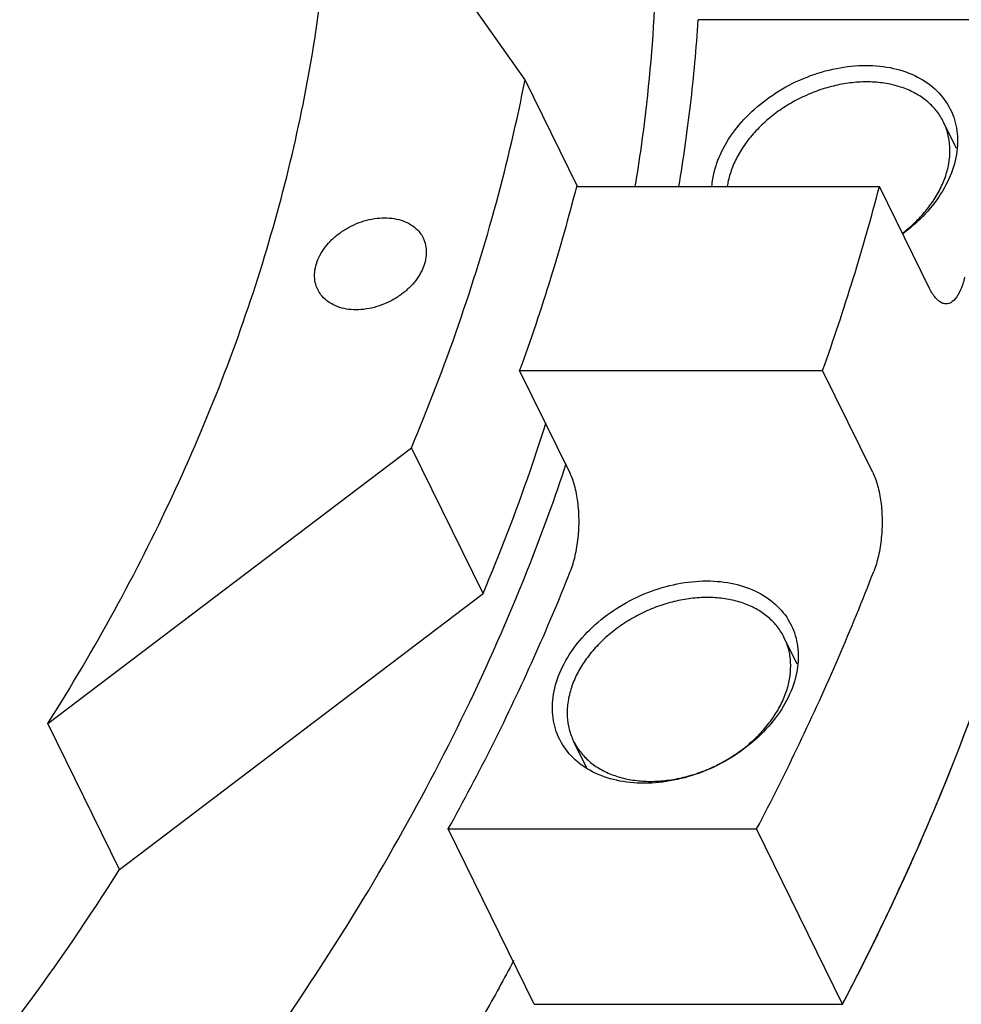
# Model space of a CAD drawing. Header units: millimetres. Extents: x 0 to 594, y 0 to 420.
# Tile 133 of 256: x 557.38 to 561.39, y 206.03 to 210.23. Entities that reach past the tile are written whole.
import ezdxf

# ---------------------------------------------------------------- set-up
doc = ezdxf.new("R2010")
doc.units = ezdxf.units.MM
doc.header["$LTSCALE"] = 32.67
doc.layers.get('0').update_dxf_attribs({"linetype": 'CONTINUOUS'})

msp = doc.modelspace()

# ---------------------------------------------------------------- linework, layer by layer
at = {"color": 7, "linetype": 'CONTINUOUS'}
for p, q in [((559.53145, 209.97193), (558.70903, 211.14692)), ((561.58302, 210.22815), (560.26918, 210.22815)), ((559.75415, 209.5181), (559.53145, 209.97193)), ((561.36966, 209.67918), (561.31437, 209.79185)), ((559.75053, 209.5181), (561.04124, 209.5181)), ((561.25477, 209.08298), (561.04124, 209.5181)), ((559.50846, 208.73478), (560.79917, 208.73478)), ((559.72199, 208.29965), (559.50846, 208.73478)), ((561.0127, 208.29965), (560.79917, 208.73478)), ((557.4987, 207.23028), (559.04731, 208.40527)), ((559.35236, 207.78366), (559.04731, 208.40527)), ((557.80374, 206.60867), (559.35236, 207.78366)), ((560.69115, 207.48352), (560.63586, 207.59619)), ((557.80374, 206.60867), (557.4987, 207.23028)), ((559.79305, 207.04372), (559.73813, 207.15565)), ((559.20409, 206.78151), (560.51793, 206.78151)), ((559.57014, 206.03558), (559.20409, 206.78151)), ((560.88398, 206.03558), (560.51793, 206.78151)), ((559.57014, 206.03558), (560.88398, 206.03558))]:
    msp.add_line(p, q, dxfattribs=at)
for points, knots in [([(560.00101, 209.51728), (560.01038, 209.5742), (560.04852, 209.82472), (560.09174, 210.26822), (560.09708, 210.84472), (560.05064, 211.40942), (559.9526, 211.95939), (559.80343, 212.49176), (559.64686, 212.89347), (559.54198, 213.11695), (559.51371, 213.17455)], [0, 0, 0, 0, 0.0461559, 0.2027248, 0.3561645, 0.5069207, 0.6555193, 0.8025542, 0.9486708, 1, 1, 1, 1]), ([(561.82139, 212.09205), (561.90069, 211.91239), (562.04313, 211.54439), (562.20577, 210.97292), (562.31713, 210.38349), (562.37671, 209.77884), (562.38428, 209.16171), (562.33986, 208.53486), (562.24368, 207.90111), (562.09622, 207.26328), (561.89818, 206.62422), (561.65046, 205.98675), (561.3542, 205.3537), (561.05688, 204.81196), (560.85531, 204.4841), (560.7761, 204.36037)], [0, 0, 0, 0, 0.0724914, 0.145406, 0.2190241, 0.2936059, 0.369385, 0.4465631, 0.5253072, 0.6057473, 0.687976, 0.7720494, 0.8579879, 0.9457786, 1, 1, 1, 1]), ([(558.41228, 209.1886), (558.46275, 209.35191), (558.55122, 209.67871), (558.646, 210.17222), (558.70094, 210.66144), (558.71091, 210.98625), (558.70903, 211.14692)], [0, 0, 0, 0, 0.2579245, 0.5103257, 0.7575538, 1, 1, 1, 1]), ([(560.18671, 209.51803), (560.20597, 209.63322), (560.23966, 209.86929), (560.26137, 210.10681), (560.26918, 210.22815)], [0, 0, 0, 0, 0.4899144, 1, 1, 1, 1]), ([(560.32742, 209.51835), (560.32822, 209.52919), (560.33392, 209.57617), (560.36056, 209.65921), (560.42208, 209.76006), (560.50769, 209.85153), (560.61254, 209.92874), (560.73079, 209.98748), (560.85578, 210.02449), (560.94148, 210.03349), (560.98339, 210.03349)], [0, 0, 0, 0, 0.035956, 0.1562176, 0.2862532, 0.4249231, 0.5694624, 0.7161434, 0.8609103, 1, 1, 1, 1]), ([(560.98339, 210.03349), (561.02273, 210.03349), (561.09881, 210.026), (561.20336, 209.98978), (561.28837, 209.93017), (561.32885, 209.87549), (561.3436, 209.84579), (561.34399, 209.84498)], [0, 0, 0, 0, 0.2760679, 0.531492, 0.7682924, 0.9937084, 1, 1, 1, 1]), ([(559.04731, 208.40527), (559.11969, 208.57698), (559.25221, 208.92145), (559.41433, 209.44473), (559.49699, 209.79662), (559.53145, 209.97193)], [0, 0, 0, 0, 0.3403755, 0.6736404, 1, 1, 1, 1]), ([(560.98654, 209.96324), (560.96316, 209.96324), (560.91564, 209.96017), (560.84459, 209.94705), (560.77402, 209.92563), (560.70549, 209.89639), (560.64049, 209.85997), (560.58046, 209.81717), (560.52671, 209.76892), (560.48043, 209.71628), (560.44264, 209.66037), (560.4142, 209.60241), (560.39918, 209.55448), (560.39398, 209.52634), (560.39279, 209.51828)], [0, 0, 0, 0, 0.0877493, 0.1782346, 0.2706381, 0.3640258, 0.457406, 0.5497876, 0.6402377, 0.7279409, 0.81226, 0.892799, 0.969465, 1, 1, 1, 1]), ([(561.31437, 209.79185), (561.31034, 209.80005), (561.29702, 209.82395), (561.26843, 209.86035), (561.22529, 209.8971), (561.1742, 209.9264), (561.11634, 209.94766), (561.05302, 209.96051), (561.00901, 209.96324), (560.98654, 209.96324)], [0, 0, 0, 0, 0.0702542, 0.2101241, 0.3540351, 0.5040489, 0.6614832, 0.8268671, 1, 1, 1, 1]), ([(561.34399, 209.84498), (561.35778, 209.81687), (561.37666, 209.75364), (561.37362, 209.65109), (561.33995, 209.54611), (561.27842, 209.44526), (561.20776, 209.36976), (561.15826, 209.32961), (561.1407, 209.31663)], [0, 0, 0, 0, 0.1529879, 0.3179497, 0.495743, 0.6879861, 0.8929941, 1, 1, 1, 1]), ([(561.13918, 209.31881), (561.14285, 209.32163), (561.16545, 209.33937), (561.2043, 209.37424), (561.25058, 209.42688), (561.28836, 209.48278), (561.3168, 209.54075), (561.33523, 209.59953), (561.34316, 209.65786), (561.34032, 209.71442), (561.32896, 209.75899), (561.31827, 209.78389), (561.31437, 209.79185)], [0, 0, 0, 0, 0.0254727, 0.1581828, 0.2868626, 0.4105771, 0.5287454, 0.6412311, 0.748421, 0.8512654, 0.9512457, 1, 1, 1, 1]), ([(559.75053, 209.5181), (559.71707, 209.38665), (559.64279, 209.12343), (559.55552, 208.86423), (559.50846, 208.73478)], [0, 0, 0, 0, 0.4961614, 1, 1, 1, 1]), ([(560.79917, 208.73478), (560.84547, 208.86436), (560.93197, 209.12377), (561.00698, 209.38675), (561.04124, 209.5181)], [0, 0, 0, 0, 0.5033982, 1, 1, 1, 1]), ([(560.88398, 206.03558), (561.0018, 206.26016), (561.21959, 206.71218), (561.49309, 207.40375), (561.70816, 208.09742), (561.8636, 208.78946), (561.92761, 209.25251), (561.94907, 209.48222)], [0, 0, 0, 0, 0.2096268, 0.4143344, 0.6141733, 0.8093037, 1, 1, 1, 1]), ([(558.64255, 209.1886), (558.64638, 209.20102), (558.65692, 209.22584), (558.6795, 209.26057), (558.70854, 209.29283), (558.74306, 209.32155), (558.78192, 209.34581), (558.82381, 209.36479), (558.86736, 209.37788), (558.91113, 209.38463), (558.95366, 209.38479), (558.99356, 209.37833), (559.02952, 209.36539), (559.06029, 209.3463), (559.08291, 209.32346), (559.09347, 209.30641), (559.09725, 209.29872)], [0, 0, 0, 0, 0.0688135, 0.141745, 0.2183265, 0.2976908, 0.378699, 0.4600627, 0.5404619, 0.6186626, 0.6936366, 0.7646861, 0.8315706, 0.8946199, 0.9547893, 1, 1, 1, 1]), ([(559.09725, 209.29872), (559.09838, 209.29641), (559.10409, 209.28385), (559.11085, 209.25913), (559.11155, 209.22382), (559.10669, 209.20029), (559.10308, 209.1886)], [0, 0, 0, 0, 0.0682985, 0.3660303, 0.6744674, 1, 1, 1, 1]), ([(557.4987, 207.23028), (557.59799, 207.38794), (557.7853, 207.70601), (558.03321, 208.19457), (558.24412, 208.68767), (558.36069, 209.02164), (558.41228, 209.1886)], [0, 0, 0, 0, 0.2579709, 0.5107086, 0.7580468, 1, 1, 1, 1]), ([(558.64837, 209.07848), (558.64724, 209.08079), (558.64153, 209.09335), (558.63477, 209.11806), (558.63407, 209.15338), (558.63893, 209.17691), (558.64255, 209.1886)], [0, 0, 0, 0, 0.0682985, 0.3660303, 0.6744674, 1, 1, 1, 1]), ([(559.10308, 209.1886), (559.09924, 209.17618), (559.0887, 209.15136), (559.06612, 209.11663), (559.03708, 209.08437), (559.00256, 209.05565), (558.9637, 209.03139), (558.92181, 209.01241), (558.87826, 208.99932), (558.8345, 208.99257), (558.79196, 208.99241), (558.75206, 208.99887), (558.7161, 209.01181), (558.68533, 209.0309), (558.66271, 209.05374), (558.65215, 209.07079), (558.64837, 209.07848)], [0, 0, 0, 0, 0.0688135, 0.141745, 0.2183265, 0.2976908, 0.378699, 0.4600627, 0.5404619, 0.6186626, 0.6936366, 0.7646861, 0.8315706, 0.8946199, 0.9547893, 1, 1, 1, 1]), ([(561.40416, 209.13149), (561.39988, 209.11302), (561.38998, 209.08028), (561.36854, 209.04073), (561.34419, 209.02019), (561.32899, 209.01823), (561.3248, 209.01826)], [0, 0, 0, 0, 0.3875892, 0.6941293, 0.9160937, 1, 1, 1, 1]), ([(561.3248, 209.01826), (561.31935, 209.0183), (561.30158, 209.02157), (561.276, 209.04489), (561.26174, 209.06877), (561.25477, 209.08298)], [0, 0, 0, 0, 0.1612797, 0.5220534, 1, 1, 1, 1]), ([(559.35236, 207.78366), (559.42473, 207.95537), (559.51777, 208.19723), (559.59933, 208.44305), (559.62126, 208.51226)], [0, 0, 0, 0, 0.7196518, 1, 1, 1, 1]), ([(555.07608, 202.62616), (555.28329, 202.76543), (555.68873, 203.05359), (556.27001, 203.51516), (556.81934, 204.00221), (557.3339, 204.51225), (557.81108, 205.0427), (558.24842, 205.59087), (558.64371, 206.15396), (558.99491, 206.72914), (559.30023, 207.31348), (559.53461, 207.85027), (559.65958, 208.19408), (559.70726, 208.33739)], [0, 0, 0, 0, 0.1001012, 0.199332, 0.2974716, 0.3943149, 0.4896753, 0.5833885, 0.6753158, 0.7653481, 0.8534091, 0.9394591, 1, 1, 1, 1]), ([(559.72422, 207.87817), (559.7328, 207.89981), (559.74697, 207.94698), (559.75912, 208.02119), (559.76279, 208.09827), (559.75798, 208.17307), (559.74521, 208.24065), (559.73073, 208.28185), (559.72199, 208.29965)], [0, 0, 0, 0, 0.1620458, 0.3414034, 0.522346, 0.6981282, 0.8619614, 1, 1, 1, 1]), ([(561.0127, 208.29965), (561.02144, 208.28184), (561.03596, 208.24064), (561.04889, 208.17306), (561.05396, 208.09827), (561.05066, 208.0212), (561.03898, 207.94701), (561.02522, 207.89982), (561.01685, 207.87817)], [0, 0, 0, 0, 0.1381608, 0.3021566, 0.4780703, 0.6590612, 0.8383025, 1, 1, 1, 1]), ([(559.20409, 206.78151), (559.27039, 206.90126), (559.39723, 207.14178), (559.57087, 207.50761), (559.67522, 207.75452), (559.72422, 207.87817)], [0, 0, 0, 0, 0.3381071, 0.6714671, 1, 1, 1, 1]), ([(560.51793, 206.78151), (560.58094, 206.90162), (560.70183, 207.14266), (560.86834, 207.50843), (560.96921, 207.75483), (561.01685, 207.87817)], [0, 0, 0, 0, 0.3375739, 0.6709246, 1, 1, 1, 1]), ([(559.678, 207.16468), (559.66421, 207.19279), (559.64533, 207.25602), (559.64837, 207.35857), (559.68204, 207.46354), (559.74357, 207.5644), (559.82918, 207.65587), (559.93403, 207.73308), (560.05228, 207.79182), (560.17727, 207.82882), (560.26297, 207.83783), (560.30488, 207.83783)], [0, 0, 0, 0, 0.0877636, 0.1823962, 0.2843898, 0.3946727, 0.5122784, 0.6348619, 0.7592617, 0.8820383, 1, 1, 1, 1]), ([(560.30488, 207.83783), (560.34422, 207.83783), (560.4203, 207.83034), (560.52485, 207.79412), (560.60986, 207.73451), (560.65034, 207.67982), (560.66508, 207.65013), (560.66548, 207.64932)], [0, 0, 0, 0, 0.2760679, 0.531492, 0.7682924, 0.9937084, 1, 1, 1, 1]), ([(560.30803, 207.76758), (560.28465, 207.76758), (560.23713, 207.76451), (560.16608, 207.75139), (560.09551, 207.72997), (560.02698, 207.70073), (559.96198, 207.66431), (559.90195, 207.62151), (559.8482, 207.57326), (559.80192, 207.52062), (559.76413, 207.46471), (559.73569, 207.40675), (559.71727, 207.34796), (559.70934, 207.28964), (559.71217, 207.23307), (559.72354, 207.1885), (559.73422, 207.16361), (559.73813, 207.15565)], [0, 0, 0, 0, 0.0722818, 0.1468174, 0.2229331, 0.2998594, 0.3767796, 0.4528772, 0.5273838, 0.5996277, 0.669084, 0.7354264, 0.7985786, 0.8587576, 0.9164968, 0.9726282, 1, 1, 1, 1]), ([(560.63586, 207.59619), (560.63183, 207.60439), (560.6185, 207.62829), (560.58992, 207.66469), (560.54678, 207.70144), (560.49569, 207.73073), (560.43782, 207.752), (560.37451, 207.76485), (560.3305, 207.76758), (560.30803, 207.76758)], [0, 0, 0, 0, 0.0702542, 0.2101241, 0.3540351, 0.5040489, 0.6614832, 0.8268671, 1, 1, 1, 1]), ([(560.66548, 207.64932), (560.67927, 207.62121), (560.69815, 207.55798), (560.69511, 207.45543), (560.66144, 207.35045), (560.59991, 207.2496), (560.5143, 207.15813), (560.40945, 207.08091), (560.2912, 207.02217), (560.16621, 206.98517), (560.08051, 206.97617), (560.0386, 206.97617)], [0, 0, 0, 0, 0.0877636, 0.1823962, 0.2843898, 0.3946727, 0.5122784, 0.6348619, 0.7592617, 0.8820383, 1, 1, 1, 1]), ([(560.37195, 207.06553), (560.38539, 207.07285), (560.41982, 207.0931), (560.47204, 207.13033), (560.52579, 207.17858), (560.57207, 207.23122), (560.60985, 207.28712), (560.63829, 207.34509), (560.65672, 207.40387), (560.66465, 207.4622), (560.66181, 207.51876), (560.65044, 207.56333), (560.63976, 207.58823), (560.63586, 207.59619)], [0, 0, 0, 0, 0.0705359, 0.184027, 0.2951454, 0.4028891, 0.5064755, 0.6054179, 0.6996024, 0.7893526, 0.8754643, 0.9591779, 1, 1, 1, 1]), ([(561.23032, 206.75956), (561.23651, 206.77387), (561.30728, 206.93848), (561.37376, 207.10493), (561.43062, 207.25831)], [0, 0, 0, 0, 0.0870269, 1, 1, 1, 1]), ([(560.0386, 206.97617), (559.99926, 206.97617), (559.92318, 206.98366), (559.81863, 207.01988), (559.73362, 207.07949), (559.69314, 207.13417), (559.6784, 207.16387), (559.678, 207.16468)], [0, 0, 0, 0, 0.2760679, 0.531492, 0.7682924, 0.9937084, 1, 1, 1, 1]), ([(559.73813, 207.15565), (559.74215, 207.14745), (559.75548, 207.12354), (559.78407, 207.08714), (559.8272, 207.0504), (559.8783, 207.0211), (559.93616, 206.99983), (559.99947, 206.98699), (560.04348, 206.98425), (560.06596, 206.98425)], [0, 0, 0, 0, 0.0702542, 0.2101241, 0.3540351, 0.5040489, 0.6614832, 0.8268671, 1, 1, 1, 1]), ([(560.06596, 206.98425), (560.08933, 206.98425), (560.13686, 206.98733), (560.2079, 207.00045), (560.27059, 207.01948), (560.30889, 207.03501), (560.3241, 207.04183)], [0, 0, 0, 0, 0.2633587, 0.5349287, 0.8122559, 1, 1, 1, 1]), ([(560.3241, 207.04183), (560.3316, 207.04519), (560.34772, 207.05276), (560.36353, 207.06095), (560.37195, 207.06553)], [0, 0, 0, 0, 0.4615884, 1, 1, 1, 1]), ([(542.4587, 202.98207), (542.59697, 202.84734), (542.89692, 202.58505), (543.39463, 202.2345), (543.94517, 201.92528), (544.5385, 201.66375), (545.17035, 201.4517), (545.83622, 201.29055), (546.53134, 201.1814), (547.2508, 201.12496), (547.98948, 201.12159), (548.74214, 201.1713), (549.50344, 201.27371), (550.26799, 201.42808), (551.03034, 201.63329), (551.78509, 201.88789), (552.52688, 202.19006), (553.25043, 202.53765), (553.95059, 202.92819), (554.62239, 203.3589), (555.26106, 203.82673), (555.86204, 204.32836), (556.42107, 204.86022), (556.93417, 205.41857), (557.39765, 205.99941), (557.67475, 206.40385), (557.80374, 206.60867)], [0, 0, 0, 0, 0.0327945, 0.067594, 0.1032754, 0.1399346, 0.1776334, 0.2164003, 0.2562319, 0.2970963, 0.3389351, 0.3816674, 0.4251923, 0.4693923, 0.5141362, 0.5592825, 0.604682, 0.6501806, 0.6956228, 0.7408536, 0.7857225, 0.8300853, 0.8738077, 0.9167684, 0.9588614, 1, 1, 1, 1]), ([(560.91673, 206.09848), (560.92897, 206.12218), (560.99895, 206.2589), (561.06607, 206.39709), (561.11947, 206.51224)], [0, 0, 0, 0, 0.173636, 1, 1, 1, 1]), ([(559.48276, 206.22079), (559.44184, 206.14368), (559.29193, 205.87016), (559.00975, 205.40802), (558.61447, 204.84493), (558.17713, 204.29677), (557.69996, 203.76633), (557.1854, 203.25629), (556.63607, 202.76924), (556.05479, 202.30767), (555.64934, 202.0195), (555.44213, 201.88023)], [0, 0, 0, 0, 0.0437231, 0.1562152, 0.2710747, 0.3881655, 0.5073146, 0.6283167, 0.750939, 0.8749253, 1, 1, 1, 1])]:
    msp.add_open_spline(points, degree=3, knots=knots, dxfattribs=at)
for points in [[(561.11947, 206.51224), (561.15748, 206.5942), (561.19444, 206.67664), (561.23032, 206.75956)], [(560.88401, 206.03564), (560.89499, 206.05655), (560.90589, 206.0775), (560.91673, 206.09848)], [(560.88306, 206.03381), (560.88338, 206.03442), (560.8837, 206.03503), (560.88401, 206.03564)]]:
    msp.add_open_spline(points, degree=3, dxfattribs=at)

doc.saveas('drawing.dxf')
